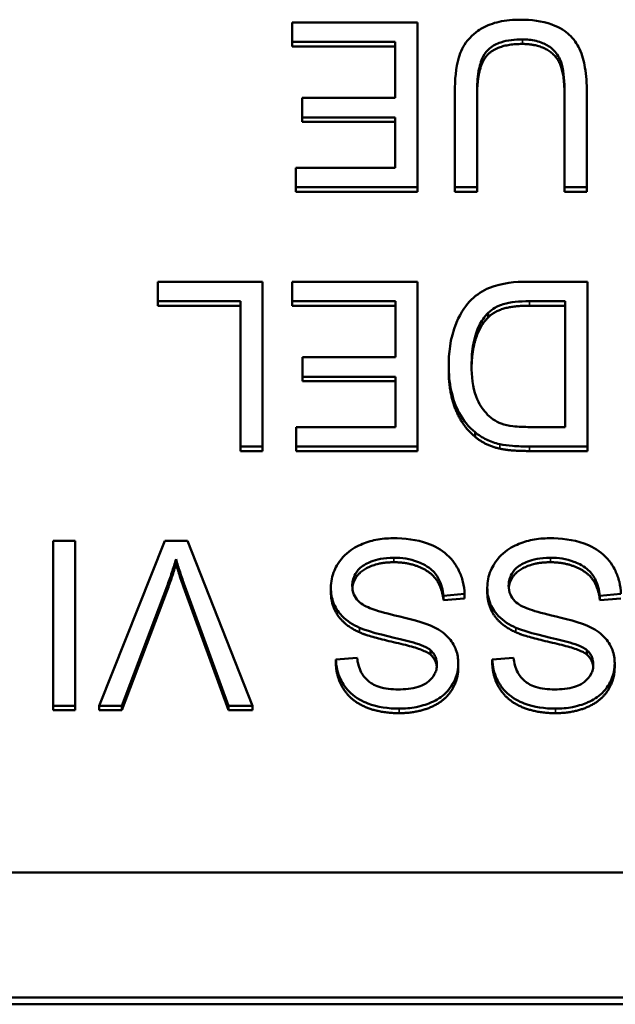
# Model space of a CAD drawing. Header units: inches. Extents: x 23.7 to 69.9, y 6 to 64.2.
# Tile 129 of 158: x 67.137 to 67.385, y 37.6 to 38.011. Entities that reach past the tile are written whole.
import ezdxf

# ---------------------------------------------------------------- set-up
doc = ezdxf.new("R2010")
doc.units = ezdxf.units.IN
doc.header["$MEASUREMENT"] = 0
doc.layers.add('Visible (ANSI)', color=7, linetype='Continuous', lineweight=50)
doc.layers.add('Visible Narrow (ANSI)', color=7, linetype='Continuous', lineweight=35)

msp = doc.modelspace()

# ---------------------------------------------------------------- linework, layer by layer
at = {"layer": 'Visible (ANSI)'}
for p, q in [((67.30277, 38.00992), (67.25048, 38.00992)), ((67.25048, 38.00992), (67.25048, 38.0018)), ((67.30277, 37.94119), (67.30277, 38.00992)), ((67.25048, 38.0018), (67.29348, 38.0018)), ((67.25048, 37.9999), (67.25048, 38.0018)), ((67.29348, 38.0018), (67.29348, 37.97844)), ((67.29348, 37.9999), (67.25048, 37.9999)), ((67.3184, 37.9809), (67.3184, 37.94119)), ((67.32768, 37.94119), (67.32768, 37.98085)), ((67.36418, 37.98085), (67.36418, 37.94119)), ((67.37346, 37.94119), (67.37346, 37.9809)), ((67.29348, 37.97844), (67.25469, 37.97844)), ((67.25469, 37.97844), (67.25469, 37.97032)), ((67.25469, 37.97032), (67.29348, 37.97032)), ((67.25469, 37.96842), (67.25469, 37.97032)), ((67.29348, 37.96842), (67.25469, 37.96842)), ((67.29348, 37.97032), (67.29348, 37.94931)), ((67.29348, 37.94931), (67.25208, 37.94931)), ((67.25208, 37.94931), (67.25208, 37.94119)), ((67.25208, 37.94119), (67.30277, 37.94119)), ((67.25208, 37.93929), (67.25208, 37.94119)), ((67.30277, 37.93929), (67.25208, 37.93929)), ((67.30277, 37.93929), (67.30277, 37.94119)), ((67.3184, 37.94119), (67.32768, 37.94119)), ((67.3184, 37.93929), (67.3184, 37.94119)), ((67.32768, 37.93929), (67.3184, 37.93929)), ((67.32768, 37.93929), (67.32768, 37.94119)), ((67.36418, 37.94119), (67.37346, 37.94119)), ((67.36418, 37.93929), (67.36418, 37.94119)), ((67.37346, 37.93929), (67.36418, 37.93929)), ((67.37346, 37.93929), (67.37346, 37.94119)), ((67.23821, 37.90176), (67.19446, 37.90176)), ((67.19446, 37.90176), (67.19446, 37.89365)), ((67.23821, 37.83304), (67.23821, 37.90176)), ((67.30287, 37.90176), (67.25059, 37.90176)), ((67.25059, 37.90176), (67.25059, 37.89365)), ((67.30287, 37.83304), (67.30287, 37.90176)), ((67.37373, 37.90176), (67.34844, 37.90176)), ((67.37373, 37.83304), (67.37373, 37.90176)), ((67.19446, 37.89365), (67.22892, 37.89365)), ((67.19446, 37.89175), (67.19446, 37.89365)), ((67.22892, 37.89175), (67.19446, 37.89175)), ((67.22892, 37.89365), (67.22892, 37.83304)), ((67.25059, 37.89365), (67.29359, 37.89365)), ((67.25059, 37.89175), (67.25059, 37.89365)), ((67.29359, 37.89175), (67.25059, 37.89175)), ((67.29359, 37.89365), (67.29359, 37.87028)), ((67.3495, 37.89365), (67.36444, 37.89365)), ((67.36444, 37.89175), (67.3495, 37.89175)), ((67.36444, 37.89365), (67.36444, 37.84116)), ((67.33238, 37.88693), (67.33238, 37.88883)), ((67.29359, 37.87028), (67.2548, 37.87028)), ((67.2548, 37.87028), (67.2548, 37.86216)), ((67.31584, 37.86514), (67.31584, 37.86704)), ((67.2548, 37.86216), (67.29359, 37.86216)), ((67.2548, 37.86026), (67.2548, 37.86216)), ((67.29359, 37.86216), (67.29359, 37.84116)), ((67.29359, 37.86026), (67.2548, 37.86026)), ((67.29359, 37.84116), (67.25219, 37.84116)), ((67.25219, 37.84116), (67.25219, 37.83304)), ((67.36444, 37.84116), (67.34972, 37.84116)), ((67.32688, 37.83706), (67.32688, 37.83896)), ((67.22892, 37.83304), (67.23821, 37.83304)), ((67.22892, 37.83114), (67.22892, 37.83304)), ((67.23821, 37.83114), (67.23821, 37.83304)), ((67.25219, 37.83304), (67.30287, 37.83304)), ((67.25219, 37.83114), (67.25219, 37.83304)), ((67.30287, 37.83114), (67.30287, 37.83304)), ((67.34961, 37.83304), (67.37373, 37.83304)), ((67.37373, 37.83114), (67.37373, 37.83304)), ((67.23821, 37.83114), (67.22892, 37.83114)), ((67.30287, 37.83114), (67.25219, 37.83114)), ((67.37373, 37.83114), (67.34961, 37.83114)), ((67.16004, 37.79361), (67.15076, 37.79361)), ((67.15076, 37.79361), (67.15076, 37.72489)), ((67.16004, 37.72489), (67.16004, 37.79361)), ((67.19739, 37.79361), (67.16997, 37.72489)), ((67.20694, 37.79361), (67.19739, 37.79361)), ((67.23399, 37.72489), (67.20694, 37.79361)), ((67.20209, 37.78412), (67.20209, 37.78602)), ((67.17941, 37.72489), (67.19835, 37.77481)), ((67.20577, 37.77481), (67.22396, 37.72489)), ((67.19835, 37.77291), (67.17941, 37.72299)), ((67.22396, 37.72299), (67.20577, 37.77291)), ((67.2667, 37.77228), (67.2667, 37.77418)), ((67.3137, 37.77077), (67.32245, 37.77151)), ((67.3137, 37.76887), (67.3137, 37.77077)), ((67.32245, 37.76961), (67.32245, 37.77151)), ((67.33195, 37.77228), (67.33195, 37.77418)), ((67.37895, 37.77077), (67.3877, 37.77151)), ((67.37895, 37.76887), (67.37895, 37.77077)), ((67.32245, 37.76961), (67.3137, 37.76887)), ((67.3877, 37.76961), (67.37895, 37.76887)), ((67.30821, 37.74624), (67.30821, 37.74814)), ((67.37346, 37.74624), (67.37346, 37.74814)), ((67.27764, 37.7449), (67.26878, 37.74421)), ((67.26878, 37.74232), (67.26878, 37.74421)), ((67.31984, 37.74074), (67.31984, 37.74264)), ((67.34289, 37.7449), (67.33403, 37.74421)), ((67.33403, 37.74232), (67.33403, 37.74421)), ((67.38509, 37.74074), (67.38509, 37.74264)), ((67.15076, 37.72489), (67.16004, 37.72489)), ((67.15076, 37.72299), (67.15076, 37.72489)), ((67.16004, 37.72299), (67.15076, 37.72299)), ((67.16004, 37.72299), (67.16004, 37.72489)), ((67.16997, 37.72489), (67.17941, 37.72489)), ((67.16997, 37.72299), (67.16997, 37.72489)), ((67.17941, 37.72299), (67.16997, 37.72299)), ((67.17941, 37.72299), (67.17941, 37.72489)), ((67.22396, 37.72489), (67.23399, 37.72489)), ((67.22396, 37.72299), (67.22396, 37.72489)), ((67.23399, 37.72299), (67.22396, 37.72299)), ((67.23399, 37.72299), (67.23399, 37.72489)), ((67.60115, 37.6553), (66.00729, 37.6553)), ((67.62422, 37.60319), (65.98422, 37.60319)), ((67.62422, 37.60034), (65.98422, 37.60034))]:
    msp.add_line(p, q, dxfattribs=at)
for points, degree, knots in [([(67.34577, 38.01107), (67.34279, 38.01107), (67.33975, 38.01082), (67.33436, 38.00961), (67.33196, 38.00875), (67.32876, 38.00689), (67.32604, 38.00524), (67.32183, 38.00007), (67.32078, 37.99769), (67.31882, 37.99102), (67.3184, 37.98593), (67.3184, 37.9809)], 3, [-0.2166072, -0.2166072, -0.2166072, -0.2166072, -0.1473482, -0.1473482, -0.0880444, -0.0880444, -0.0610003, -0.0610003, -0.0390639, -0.0390639, 0, 0, 0, 0]), ([(67.37346, 37.9809), (67.37346, 37.98428), (67.37327, 37.98784), (67.37228, 37.99374), (67.37161, 37.99642), (67.36939, 38.00112), (67.36795, 38.0031), (67.3647, 38.00606), (67.36244, 38.00777), (67.35474, 38.01057), (67.35015, 38.01107), (67.34577, 38.01107)], 3, [-0.1975273, -0.1975273, -0.1975273, -0.1975273, -0.1426157, -0.1426157, -0.1006588, -0.1006588, -0.0625294, -0.0625294, -0.0333767, -0.0333767, 0, 0, 0, 0]), ([(67.32768, 37.98085), (67.32768, 37.9837), (67.32784, 37.98674), (67.32869, 37.99161), (67.32926, 37.99379), (67.33097, 37.99715), (67.33185, 37.99822), (67.33426, 38.00025), (67.33586, 38.00106), (67.3404, 38.00255), (67.34359, 38.00285), (67.34657, 38.00285)], 3, [-0.07800138, -0.07800138, -0.07800138, -0.07800138, -0.06000461, -0.06000461, -0.04683519, -0.04683519, -0.03634647, -0.03634647, -0.02270714, -0.02270714, 0, 0, 0, 0]), ([(67.34657, 38.00285), (67.34849, 38.00285), (67.35042, 38.00267), (67.35439, 38.00172), (67.35591, 38.001), (67.35843, 37.99952), (67.35967, 37.99847), (67.36204, 37.99544), (67.36267, 37.99368), (67.36392, 37.98913), (67.36418, 37.98485), (67.36418, 37.98085)], 3, [-0.0655161, -0.0655161, -0.0655161, -0.0655161, -0.05934924, -0.05934924, -0.05237551, -0.05237551, -0.04326474, -0.04326474, -0.03108539, -0.03108539, 0, 0, 0, 0]), ([(67.34844, 37.90176), (67.34394, 37.90176), (67.33806, 37.90133), (67.32995, 37.89802), (67.32757, 37.89647), (67.32323, 37.89215), (67.321, 37.88937), (67.31624, 37.87787), (67.31584, 37.87127), (67.31584, 37.86704)], 3, [-0.1200795, -0.1200795, -0.1200795, -0.1200795, -0.0782796, -0.0782796, -0.0553638, -0.0553638, -0.0328697, -0.0328697, 0, 0, 0, 0]), ([(67.33238, 37.88883), (67.33318, 37.88963), (67.33409, 37.8903), (67.33642, 37.89163), (67.33777, 37.89212), (67.34154, 37.89332), (67.3454, 37.89365), (67.3495, 37.89365)], 3, [-0.04708302, -0.04708302, -0.04708302, -0.04708302, -0.04035783, -0.04035783, -0.03126514, -0.03126514, 0, 0, 0, 0]), ([(67.32539, 37.86688), (67.32539, 37.86992), (67.3256, 37.87307), (67.32681, 37.87942), (67.32773, 37.88168), (67.32947, 37.88531), (67.33074, 37.88722), (67.33238, 37.88883)], 3, [-0.04322359, -0.04322359, -0.04322359, -0.04322359, -0.03115537, -0.03115537, -0.01763793, -0.01763793, 0, 0, 0, 0]), ([(67.33238, 37.88693), (67.32907, 37.88368), (67.3255, 37.87312), (67.32539, 37.86593)], 2, [0, 0, 0, 1, 1.938197, 1.938197, 1.938197]), ([(67.31584, 37.86704), (67.31584, 37.86341), (67.31616, 37.85976), (67.31768, 37.85283), (67.31876, 37.8498), (67.32191, 37.84395), (67.32412, 37.84123), (67.32688, 37.83896)], 3, [-0.07618913, -0.07618913, -0.07618913, -0.07618913, -0.05129348, -0.05129348, -0.02748299, -0.02748299, 0, 0, 0, 0]), ([(67.33777, 37.84257), (67.33657, 37.84302), (67.33545, 37.84362), (67.3333, 37.84513), (67.33231, 37.84604), (67.33005, 37.84855), (67.32846, 37.8506), (67.32587, 37.85775), (67.32539, 37.8623), (67.32539, 37.86688)], 3, [-0.1050644, -0.1050644, -0.1050644, -0.1050644, -0.0860517, -0.0860517, -0.0659504, -0.0659504, -0.0354965, -0.0354965, 0, 0, 0, 0]), ([(67.34972, 37.84116), (67.34742, 37.84116), (67.34491, 37.84124), (67.34091, 37.84171), (67.33918, 37.84204), (67.33777, 37.84257)], 3, [-0.0269249, -0.0269249, -0.0269249, -0.0269249, -0.01152465, -0.01152465, 0, 0, 0, 0]), ([(67.32688, 37.83896), (67.3283, 37.83776), (67.32986, 37.83676), (67.33333, 37.83509), (67.3352, 37.83447), (67.33713, 37.83403)], 3, [-0.02936972, -0.02936972, -0.02936972, -0.02936972, -0.01506774, -0.01506774, 0, 0, 0, 0]), ([(67.33713, 37.83403), (67.3388, 37.83365), (67.3407, 37.83342), (67.34475, 37.8331), (67.34726, 37.83304), (67.34961, 37.83304)], 3, [-0.03094406, -0.03094406, -0.03094406, -0.03094406, -0.01790256, -0.01790256, 0, 0, 0, 0]), ([(67.29258, 37.79476), (67.2902, 37.79476), (67.28782, 37.79456), (67.2833, 37.79366), (67.28117, 37.79299), (67.27711, 37.79117), (67.27468, 37.7898), (67.27015, 37.78537), (67.26888, 37.78299), (67.26718, 37.77901), (67.2667, 37.77664), (67.2667, 37.77418)], 3, [-0.07460843, -0.07460843, -0.07460843, -0.07460843, -0.06031583, -0.06031583, -0.04686611, -0.04686611, -0.0334595, -0.0334595, -0.0191311, -0.0191311, 0, 0, 0, 0]), ([(67.32245, 37.77151), (67.3224, 37.77321), (67.32219, 37.7749), (67.3214, 37.77817), (67.32085, 37.77972), (67.31916, 37.78316), (67.31761, 37.78564), (67.31277, 37.79), (67.31004, 37.79154), (67.30252, 37.79424), (67.2974, 37.79476), (67.29258, 37.79476)], 3, [-0.1265646, -0.1265646, -0.1265646, -0.1265646, -0.1063105, -0.1063105, -0.0867708, -0.0867708, -0.06092, -0.06092, -0.0367883, -0.0367883, 0, 0, 0, 0]), ([(67.35783, 37.79476), (67.35545, 37.79476), (67.35307, 37.79456), (67.34855, 37.79366), (67.34643, 37.79299), (67.34236, 37.79117), (67.33993, 37.7898), (67.3354, 37.78537), (67.33413, 37.78299), (67.33243, 37.77901), (67.33195, 37.77664), (67.33195, 37.77418)], 3, [-0.07460843, -0.07460843, -0.07460843, -0.07460843, -0.06031583, -0.06031583, -0.04686611, -0.04686611, -0.0334595, -0.0334595, -0.0191311, -0.0191311, 0, 0, 0, 0]), ([(67.3877, 37.77151), (67.38765, 37.77321), (67.38744, 37.7749), (67.38666, 37.77817), (67.3861, 37.77972), (67.38442, 37.78316), (67.38286, 37.78564), (67.37803, 37.79), (67.37529, 37.79154), (67.36777, 37.79424), (67.36265, 37.79476), (67.35783, 37.79476)], 3, [-0.1265646, -0.1265646, -0.1265646, -0.1265646, -0.1063105, -0.1063105, -0.0867708, -0.0867708, -0.06092, -0.06092, -0.0367883, -0.0367883, 0, 0, 0, 0]), ([(67.19835, 37.77481), (67.19906, 37.77666), (67.19973, 37.77853), (67.20097, 37.78227), (67.20155, 37.78414), (67.20209, 37.78602)], 3, [-0.03052476, -0.03052476, -0.03052476, -0.03052476, -0.01515726, -0.01515726, 0, 0, 0, 0]), ([(67.20209, 37.78602), (67.2026, 37.7842), (67.20317, 37.78239), (67.20439, 37.77866), (67.20507, 37.77672), (67.20577, 37.77481)], 3, [-0.03042318, -0.03042318, -0.03042318, -0.03042318, -0.0157987, -0.0157987, 0, 0, 0, 0]), ([(67.27561, 37.77496), (67.27561, 37.77569), (67.27569, 37.77641), (67.27601, 37.77783), (67.27625, 37.77851), (67.27701, 37.7801), (67.27771, 37.78124), (67.28027, 37.78356), (67.28189, 37.78443), (67.28564, 37.78587), (67.28867, 37.78664), (67.293, 37.78664)], 3, [-0.1198464, -0.1198464, -0.1198464, -0.1198464, -0.1021476, -0.1021476, -0.0845665, -0.0845665, -0.0597157, -0.0597157, -0.033016, -0.033016, 0, 0, 0, 0]), ([(67.293, 37.78475), (67.28772, 37.78475), (67.27956, 37.78165), (67.2759, 37.77666), (67.27565, 37.774)], 2, [0, 0, 0, 1, 2, 2.851816, 2.851816, 2.851816]), ([(67.293, 37.78664), (67.29636, 37.78664), (67.29969, 37.78616), (67.304, 37.78453), (67.30628, 37.78358), (67.30974, 37.78076), (67.3108, 37.77946), (67.31279, 37.77568), (67.3134, 37.77321), (67.3137, 37.77077)], 3, [-0.107324, -0.107324, -0.107324, -0.107324, -0.0533157, -0.0533157, -0.0330085, -0.0330085, -0.0190304, -0.0190304, 0, 0, 0, 0]), ([(67.34086, 37.77496), (67.34086, 37.77569), (67.34094, 37.77641), (67.34126, 37.77783), (67.3415, 37.77851), (67.34226, 37.7801), (67.34296, 37.78124), (67.34552, 37.78356), (67.34714, 37.78443), (67.35089, 37.78587), (67.35392, 37.78664), (67.35825, 37.78664)], 3, [-0.1198464, -0.1198464, -0.1198464, -0.1198464, -0.1021476, -0.1021476, -0.0845665, -0.0845665, -0.0597157, -0.0597157, -0.033016, -0.033016, 0, 0, 0, 0]), ([(67.35825, 37.78475), (67.35297, 37.78475), (67.34481, 37.78165), (67.34115, 37.77666), (67.3409, 37.774)], 2, [0, 0, 0, 1, 2, 2.851816, 2.851816, 2.851816]), ([(67.35825, 37.78664), (67.36161, 37.78664), (67.36494, 37.78616), (67.36925, 37.78453), (67.37154, 37.78358), (67.37499, 37.78076), (67.37605, 37.77946), (67.37804, 37.77568), (67.37865, 37.77321), (67.37895, 37.77077)], 3, [-0.107324, -0.107324, -0.107324, -0.107324, -0.0533157, -0.0533157, -0.0330085, -0.0330085, -0.0190304, -0.0190304, 0, 0, 0, 0]), ([(67.28383, 37.76527), (67.28272, 37.76568), (67.28162, 37.76616), (67.27976, 37.76723), (67.27895, 37.7678), (67.27726, 37.76944), (67.27668, 37.77043), (67.27582, 37.77247), (67.27561, 37.7737), (67.27561, 37.77496)], 3, [-0.02852942, -0.02852942, -0.02852942, -0.02852942, -0.02232332, -0.02232332, -0.01714408, -0.01714408, -0.00977945, -0.00977945, 0, 0, 0, 0]), ([(67.34908, 37.76527), (67.34798, 37.76568), (67.34687, 37.76616), (67.34501, 37.76723), (67.3442, 37.7678), (67.34251, 37.76944), (67.34194, 37.77043), (67.34107, 37.77247), (67.34086, 37.7737), (67.34086, 37.77496)], 3, [-0.02852942, -0.02852942, -0.02852942, -0.02852942, -0.02232332, -0.02232332, -0.01714408, -0.01714408, -0.00977945, -0.00977945, 0, 0, 0, 0]), ([(67.2667, 37.77418), (67.2667, 37.77197), (67.26705, 37.76981), (67.26842, 37.76629), (67.2694, 37.76431), (67.2734, 37.7602), (67.27594, 37.75863), (67.2786, 37.75742)], 3, [-0.07507244, -0.07507244, -0.07507244, -0.07507244, -0.04408363, -0.04408363, -0.02229668, -0.02229668, 0, 0, 0, 0]), ([(67.33195, 37.77418), (67.33195, 37.77197), (67.3323, 37.76981), (67.33367, 37.76629), (67.33465, 37.76431), (67.33865, 37.7602), (67.34119, 37.75863), (67.34385, 37.75742)], 3, [-0.07507244, -0.07507244, -0.07507244, -0.07507244, -0.04408363, -0.04408363, -0.02229668, -0.02229668, 0, 0, 0, 0]), ([(67.30992, 37.75757), (67.3059, 37.75968), (67.29843, 37.76137), (67.28926, 37.7636), (67.28562, 37.76458), (67.28383, 37.76527)], 3, [-0.03234716, -0.03234716, -0.03234716, -0.03234716, -0.01467423, -0.01467423, 0, 0, 0, 0]), ([(67.37517, 37.75757), (67.37116, 37.75968), (67.36368, 37.76137), (67.35451, 37.7636), (67.35087, 37.76458), (67.34908, 37.76527)], 3, [-0.03234716, -0.03234716, -0.03234716, -0.03234716, -0.01467423, -0.01467423, 0, 0, 0, 0]), ([(67.2786, 37.75742), (67.28316, 37.75537), (67.29226, 37.75355), (67.30073, 37.75142), (67.30401, 37.75045), (67.30699, 37.749), (67.30769, 37.7486), (67.30821, 37.74814)], 3, [-0.05341386, -0.05341386, -0.05341386, -0.05341386, -0.02217686, -0.02217686, -0.00529645, -0.00529645, 0, 0, 0, 0]), ([(67.31984, 37.74264), (67.31984, 37.74453), (67.31954, 37.74638), (67.31836, 37.7496), (67.31751, 37.75129), (67.31435, 37.7549), (67.31221, 37.7564), (67.30992, 37.75757)], 3, [-0.05817705, -0.05817705, -0.05817705, -0.05817705, -0.03691839, -0.03691839, -0.0197421, -0.0197421, 0, 0, 0, 0]), ([(67.34385, 37.75742), (67.34841, 37.75537), (67.35751, 37.75355), (67.36598, 37.75142), (67.36927, 37.75045), (67.37224, 37.749), (67.37294, 37.7486), (67.37346, 37.74814)], 3, [-0.05341386, -0.05341386, -0.05341386, -0.05341386, -0.02217686, -0.02217686, -0.00529645, -0.00529645, 0, 0, 0, 0]), ([(67.38509, 37.74264), (67.38509, 37.74453), (67.38479, 37.74638), (67.38362, 37.7496), (67.38276, 37.75129), (67.3796, 37.7549), (67.37746, 37.7564), (67.37517, 37.75757)], 3, [-0.05817705, -0.05817705, -0.05817705, -0.05817705, -0.03691839, -0.03691839, -0.0197421, -0.0197421, 0, 0, 0, 0]), ([(67.30821, 37.74814), (67.30866, 37.74774), (67.30908, 37.7473), (67.30978, 37.74633), (67.31007, 37.74583), (67.31074, 37.74425), (67.31093, 37.74315), (67.31093, 37.74201)], 3, [-0.01796358, -0.01796358, -0.01796358, -0.01796358, -0.0132861, -0.0132861, -0.00877245, -0.00877245, 0, 0, 0, 0]), ([(67.37346, 37.74814), (67.37392, 37.74774), (67.37433, 37.7473), (67.37503, 37.74633), (67.37532, 37.74583), (67.37599, 37.74425), (67.37618, 37.74315), (67.37618, 37.74201)], 3, [-0.01796358, -0.01796358, -0.01796358, -0.01796358, -0.0132861, -0.0132861, -0.00877245, -0.00877245, 0, 0, 0, 0]), ([(67.26878, 37.74421), (67.26883, 37.74278), (67.26901, 37.74135), (67.26967, 37.7386), (67.27012, 37.73728), (67.27173, 37.7339), (67.27311, 37.73191), (67.27729, 37.72802), (67.2799, 37.7267), (67.28625, 37.72428), (67.2907, 37.72368), (67.29514, 37.72368)], 3, [-0.08343018, -0.08343018, -0.08343018, -0.08343018, -0.07466311, -0.07466311, -0.06617295, -0.06617295, -0.05190279, -0.05190279, -0.03376526, -0.03376526, 0, 0, 0, 0]), ([(67.29476, 37.7317), (67.29211, 37.7317), (67.2893, 37.73196), (67.28456, 37.7335), (67.2832, 37.73444), (67.28114, 37.73613), (67.28014, 37.73736), (67.27838, 37.74067), (67.27786, 37.74278), (67.27764, 37.7449)], 3, [-0.04613229, -0.04613229, -0.04613229, -0.04613229, -0.03698273, -0.03698273, -0.02895659, -0.02895659, -0.01653601, -0.01653601, 0, 0, 0, 0]), ([(67.31093, 37.74201), (67.31093, 37.74134), (67.31085, 37.74066), (67.31054, 37.73935), (67.3103, 37.73873), (67.30936, 37.73691), (67.30844, 37.73587), (67.30662, 37.73436), (67.30536, 37.73345), (67.30048, 37.73193), (67.29749, 37.7317), (67.29476, 37.7317)], 3, [-0.08933799, -0.08933799, -0.08933799, -0.08933799, -0.07672435, -0.07672435, -0.06432005, -0.06432005, -0.03885678, -0.03885678, -0.02076792, -0.02076792, 0, 0, 0, 0]), ([(67.29514, 37.72368), (67.29754, 37.72368), (67.29994, 37.72388), (67.30519, 37.72491), (67.30733, 37.72572), (67.31087, 37.72729), (67.31286, 37.72854), (67.31662, 37.73218), (67.3178, 37.73435), (67.31939, 37.73809), (67.31984, 37.74032), (67.31984, 37.74264)], 3, [-0.05528023, -0.05528023, -0.05528023, -0.05528023, -0.04954856, -0.04954856, -0.0425134, -0.0425134, -0.03148023, -0.03148023, -0.01801418, -0.01801418, 0, 0, 0, 0]), ([(67.33403, 37.74421), (67.33408, 37.74278), (67.33426, 37.74135), (67.33492, 37.7386), (67.33538, 37.73728), (67.33698, 37.7339), (67.33836, 37.73191), (67.34254, 37.72802), (67.34515, 37.7267), (67.3515, 37.72428), (67.35596, 37.72368), (67.36039, 37.72368)], 3, [-0.08343018, -0.08343018, -0.08343018, -0.08343018, -0.07466311, -0.07466311, -0.06617295, -0.06617295, -0.05190279, -0.05190279, -0.03376526, -0.03376526, 0, 0, 0, 0]), ([(67.36001, 37.7317), (67.35736, 37.7317), (67.35455, 37.73196), (67.34982, 37.7335), (67.34845, 37.73444), (67.34639, 37.73613), (67.3454, 37.73736), (67.34363, 37.74067), (67.34311, 37.74278), (67.34289, 37.7449)], 3, [-0.04613229, -0.04613229, -0.04613229, -0.04613229, -0.03698273, -0.03698273, -0.02895659, -0.02895659, -0.01653601, -0.01653601, 0, 0, 0, 0]), ([(67.37618, 37.74201), (67.37618, 37.74134), (67.37611, 37.74066), (67.37579, 37.73935), (67.37556, 37.73873), (67.37461, 37.73691), (67.37369, 37.73587), (67.37187, 37.73436), (67.37061, 37.73345), (67.36573, 37.73193), (67.36274, 37.7317), (67.36001, 37.7317)], 3, [-0.08933799, -0.08933799, -0.08933799, -0.08933799, -0.07672435, -0.07672435, -0.06432005, -0.06432005, -0.03885678, -0.03885678, -0.02076792, -0.02076792, 0, 0, 0, 0]), ([(67.36039, 37.72368), (67.36279, 37.72368), (67.36519, 37.72388), (67.37044, 37.72491), (67.37258, 37.72572), (67.37613, 37.72729), (67.37812, 37.72854), (67.38187, 37.73218), (67.38305, 37.73435), (67.38465, 37.73809), (67.38509, 37.74032), (67.38509, 37.74264)], 3, [-0.05528023, -0.05528023, -0.05528023, -0.05528023, -0.04954856, -0.04954856, -0.0425134, -0.0425134, -0.03148023, -0.03148023, -0.01801418, -0.01801418, 0, 0, 0, 0])]:
    msp.add_open_spline(points, degree=degree, knots=knots, dxfattribs=at)
for points in [[(67.34657, 38.00095), (67.33638, 38.00095), (67.32768, 37.99183), (67.32768, 37.97895)], [(67.36418, 37.97895), (67.36418, 37.98785), (67.36081, 37.99634), (67.35254, 38.00095), (67.34657, 38.00095)], [(67.3495, 37.89175), (67.34257, 37.89175), (67.33467, 37.88923), (67.33238, 37.88693)], [(67.32688, 37.83706), (67.32133, 37.84162), (67.31584, 37.85592), (67.31584, 37.86514)], [(67.33713, 37.83214), (67.3311, 37.8335), (67.32688, 37.83706)], [(67.34961, 37.83114), (67.34145, 37.83114), (67.33713, 37.83214)], [(67.20209, 37.78412), (67.20049, 37.77851), (67.19835, 37.77291)], [(67.20577, 37.77291), (67.20358, 37.77888), (67.20209, 37.78412)], [(67.3137, 37.76887), (67.31306, 37.77406), (67.30853, 37.78066), (67.29898, 37.78475), (67.293, 37.78475)], [(67.37895, 37.76887), (67.37831, 37.77406), (67.37378, 37.78066), (67.36423, 37.78475), (67.35825, 37.78475)], [(67.2786, 37.75552), (67.27251, 37.75829), (67.2667, 37.76678), (67.2667, 37.77228)], [(67.34385, 37.75552), (67.33777, 37.75829), (67.33195, 37.76678), (67.33195, 37.77228)], [(67.30821, 37.74624), (67.30549, 37.7486), (67.28281, 37.75363), (67.2786, 37.75552)], [(67.37346, 37.74624), (67.37074, 37.7486), (67.34806, 37.75363), (67.34385, 37.75552)], [(67.31088, 37.74108), (67.31057, 37.74416), (67.30821, 37.74624)], [(67.37613, 37.74108), (67.37582, 37.74416), (67.37346, 37.74624)], [(67.29514, 37.72178), (67.28735, 37.72178), (67.27545, 37.72671), (67.26899, 37.73629), (67.26878, 37.74232)], [(67.36039, 37.72178), (67.3526, 37.72178), (67.3407, 37.72671), (67.33424, 37.73629), (67.33403, 37.74232)], [(67.31984, 37.74074), (67.31984, 37.73551), (67.31381, 37.7265), (67.30223, 37.72178), (67.29514, 37.72178)], [(67.38509, 37.74074), (67.38509, 37.73551), (67.37906, 37.7265), (67.36748, 37.72178), (67.36039, 37.72178)]]:
    msp.add_open_spline(points, degree=2, dxfattribs=at)
at = {"layer": 'Visible Narrow (ANSI)'}
for p, q in [((67.34657, 38.00095), (67.34657, 38.00285)), ((67.3495, 37.89175), (67.3495, 37.89365)), ((67.33713, 37.83214), (67.33713, 37.83403)), ((67.34961, 37.83114), (67.34961, 37.83304)), ((67.293, 37.78475), (67.293, 37.78664)), ((67.35825, 37.78475), (67.35825, 37.78664)), ((67.19835, 37.77291), (67.19835, 37.77481)), ((67.20577, 37.77291), (67.20577, 37.77481)), ((67.2786, 37.75552), (67.2786, 37.75742)), ((67.34385, 37.75552), (67.34385, 37.75742)), ((67.29514, 37.72178), (67.29514, 37.72368)), ((67.36039, 37.72178), (67.36039, 37.72368))]:
    msp.add_line(p, q, dxfattribs=at)

doc.saveas('drawing.dxf')
